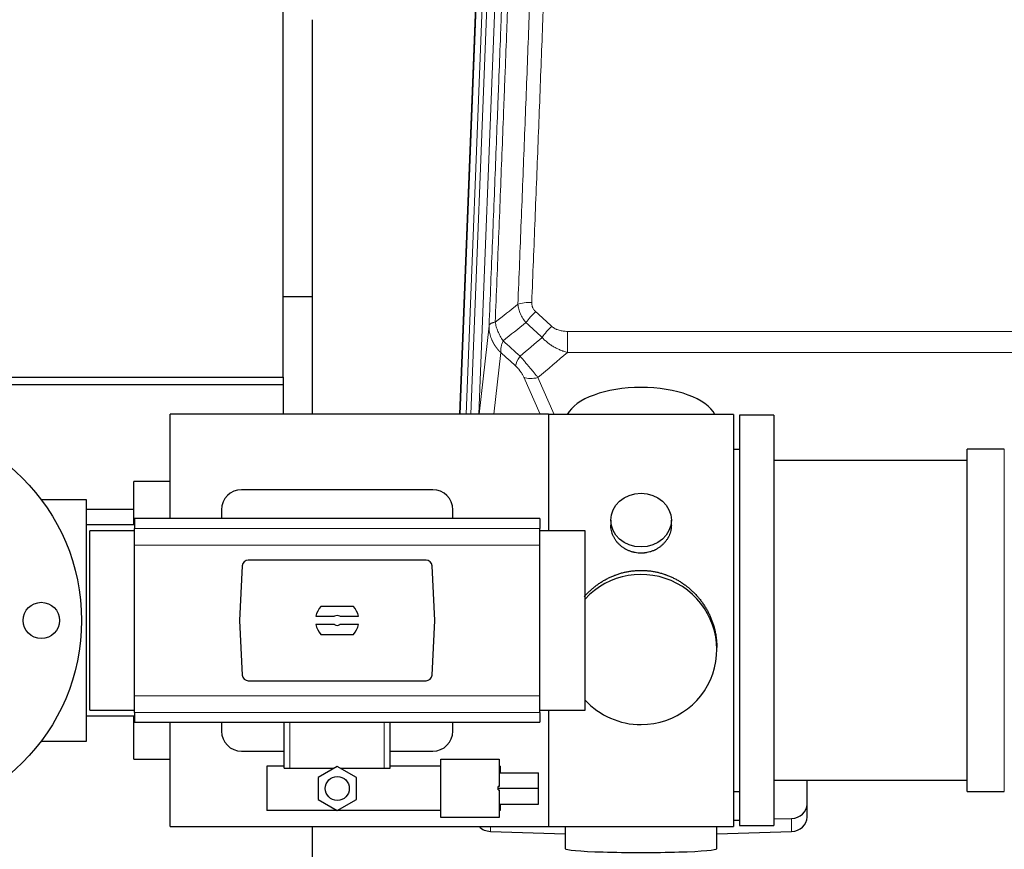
# Model space of a CAD drawing. Header units: inches. Extents: x 0 to 23760, y -13 to 16800.
# Tile 21 of 214: x 3741 to 4230, y 7618 to 8030. Entities that reach past the tile are written whole.
import ezdxf

# ---------------------------------------------------------------- set-up
doc = ezdxf.new("R2010")
doc.units = ezdxf.units.IN
doc.layers.add('254', color=7, linetype='Continuous', true_color=0xffffff)

msp = doc.modelspace()

# ---------------------------------------------------------------- linework, layer by layer
at = {"layer": '254', "color": 2, "linetype": 'Continuous', "lineweight": 25}
for p, q in [((3872.104, 7852.552), (3872.104, 8174.886)), ((3959.761, 7834.076), (3972.465, 8156.782)), ((3886.529, 8030.301), (3886.529, 7834.069)), ((3886.572, 7892.444), (3872.141, 7892.444)), ((3659.104, 7852.552), (3872.104, 7852.552)), ((3872.104, 7852.552), (3872.104, 7848.858)), ((3659.104, 7848.858), (3872.104, 7848.858)), ((3872.104, 7848.858), (3872.104, 7834.073)), ((3815.869, 7782.245), (3815.869, 7834.074)), ((4003.869, 7834.074), (3815.869, 7834.074)), ((4003.869, 7834.004), (4003.869, 7834.074)), ((4095.869, 7834.004), (4003.869, 7834.004)), ((4003.869, 7833.971), (4003.869, 7776.185)), ((4095.869, 7834.004), (4095.869, 7629.144)), ((4098.869, 7833.574), (4098.869, 7629.574)), ((4115.869, 7833.574), (4098.869, 7833.574)), ((4115.869, 7833.574), (4115.869, 7629.574)), ((4098.869, 7816.574), (4095.869, 7816.574)), ((4211.869, 7807.103), (4211.869, 7816.724)), ((4230.369, 7816.724), (4211.869, 7816.724)), ((4211.869, 7811.074), (4115.869, 7811.074)), ((4211.869, 7646.424), (4211.869, 7807.103)), ((3797.869, 7779.078), (3797.869, 7800.574)), ((3815.869, 7800.574), (3797.869, 7800.574)), ((3946.369, 7796.574), (3851.369, 7796.574)), ((3774.369, 7791.574), (3751.869, 7791.574)), ((3774.369, 7671.574), (3774.369, 7791.574)), ((3797.866, 7786.715), (3774.367, 7786.715)), ((3841.369, 7786.574), (3841.369, 7782.237)), ((3956.369, 7782.237), (3956.369, 7786.574)), ((3798.119, 7782.238), (3798.119, 7777.352)), ((3999.619, 7782.238), (3798.119, 7782.238)), ((3999.619, 7782.238), (3999.619, 7777.352)), ((4034.822, 7781.443), (4034.822, 7778.87)), ((4064.917, 7778.858), (4064.917, 7781.443)), ((3798.12, 7779.074), (3774.369, 7779.074)), ((3776.024, 7731.574), (3776.024, 7776.188)), ((3798.119, 7776.188), (3776.024, 7776.188)), ((3798.119, 7769.064), (3798.119, 7777.352)), ((3999.619, 7769.064), (3999.619, 7777.352)), ((4022.024, 7776.188), (3999.619, 7776.188)), ((4022.024, 7731.574), (4022.024, 7776.188)), ((3798.119, 7694.084), (3798.119, 7769.064)), ((3999.619, 7694.084), (3999.619, 7769.064)), ((3943.026, 7761.574), (3854.712, 7761.574)), ((3851.721, 7758.735), (3850.297, 7731.574)), ((3947.442, 7731.574), (3946.018, 7758.735)), ((3907.054, 7738.544), (3890.685, 7738.544)), ((3776.024, 7686.959), (3776.024, 7731.574)), ((3850.297, 7731.574), (3851.721, 7704.413)), ((3888.318, 7733.629), (3897.52, 7733.629)), ((3900.219, 7733.629), (3909.421, 7733.629)), ((3946.018, 7704.413), (3947.442, 7731.574)), ((4022.024, 7686.959), (4022.024, 7731.574)), ((3897.52, 7729.519), (3888.318, 7729.519)), ((3909.421, 7729.519), (3900.219, 7729.519)), ((3890.685, 7724.604), (3907.054, 7724.604)), ((4087.509, 7717.085), (4087.509, 7718.223)), ((3854.712, 7701.574), (3943.026, 7701.574)), ((3798.119, 7685.795), (3798.119, 7694.084)), ((3999.619, 7685.795), (3999.619, 7694.084)), ((3776.024, 7686.959), (3798.119, 7686.959)), ((3999.619, 7686.959), (4022.024, 7686.959)), ((4003.869, 7686.954), (4003.869, 7629.176)), ((3774.369, 7684.074), (3798.12, 7684.074)), ((3797.869, 7662.574), (3797.869, 7684.074)), ((3798.119, 7685.795), (3798.119, 7680.91)), ((3999.619, 7685.795), (3999.619, 7680.91)), ((3798.119, 7680.91), (3999.619, 7680.91)), ((3815.869, 7629.074), (3815.869, 7680.912)), ((3841.369, 7680.91), (3841.369, 7676.574)), ((3872.469, 7658.074), (3872.469, 7680.91)), ((3925.269, 7658.074), (3925.269, 7680.91)), ((3956.369, 7676.574), (3956.369, 7680.91)), ((3751.869, 7671.574), (3774.369, 7671.574)), ((3851.369, 7666.574), (3872.47, 7666.574)), ((3925.269, 7666.574), (3946.369, 7666.574)), ((3797.869, 7662.574), (3815.869, 7662.574)), ((3950.441, 7662.52), (3979.441, 7662.52)), ((3950.441, 7633.52), (3950.441, 7662.52)), ((3979.441, 7662.52), (3979.441, 7648.975)), ((3872.469, 7659.02), (3863.941, 7659.02)), ((3863.941, 7659.02), (3863.941, 7637.02)), ((3872.469, 7658.074), (3875.433, 7658.074)), ((3875.433, 7658.074), (3897.355, 7658.074)), ((3898.941, 7658.989), (3889.441, 7653.505)), ((3908.441, 7653.505), (3898.941, 7658.989)), ((3900.527, 7658.074), (3922.306, 7658.074)), ((3922.306, 7658.074), (3925.269, 7658.074)), ((3950.441, 7659.02), (3925.269, 7659.02)), ((3979.941, 7659.02), (3979.441, 7659.02)), ((3979.941, 7659.02), (3979.941, 7655.769)), ((3889.441, 7653.505), (3889.441, 7642.535)), ((3908.441, 7642.535), (3908.441, 7653.505)), ((3979.441, 7655.769), (3998.941, 7655.769)), ((3998.941, 7648.11), (3998.941, 7655.769)), ((4115.869, 7652.074), (4211.869, 7652.074)), ((4132.369, 7640.213), (4132.369, 7652.074)), ((3979.441, 7648.975), (3978.941, 7648.975)), ((3978.941, 7648.11), (3978.941, 7648.975)), ((3978.941, 7647.244), (3978.941, 7648.11)), ((3978.941, 7648.11), (3998.941, 7648.11)), ((3978.941, 7647.244), (3979.441, 7647.244)), ((3979.441, 7647.244), (3979.441, 7633.52)), ((3998.941, 7640.181), (3998.941, 7648.11)), ((3889.441, 7642.535), (3898.941, 7637.05)), ((3898.941, 7637.05), (3908.441, 7642.535)), ((4095.869, 7646.574), (4098.869, 7646.574)), ((4211.869, 7646.424), (4230.369, 7646.424)), ((3979.441, 7640.181), (3998.941, 7640.181)), ((3979.941, 7640.181), (3979.941, 7637.02)), ((4132.369, 7633.748), (4132.369, 7640.213)), ((3950.441, 7637.02), (3863.941, 7637.02)), ((3979.441, 7633.52), (3950.441, 7633.52)), ((3979.941, 7637.02), (3979.441, 7637.02)), ((4095.869, 7632.23), (4098.868, 7632.323)), ((4115.869, 7632.849), (4124.649, 7633.121)), ((3815.869, 7629.074), (4003.869, 7629.074)), ((3886.529, 7629.075), (3886.529, 7607.22)), ((4003.869, 7629.074), (4003.869, 7629.176)), ((4003.869, 7629.144), (4051.308, 7629.144)), ((4012.205, 7629.144), (4012.205, 7618.08)), ((4051.308, 7629.144), (4095.869, 7629.144)), ((4087.533, 7618.08), (4087.533, 7629.144)), ((4098.869, 7629.574), (4115.869, 7629.574)), ((3975.09, 7626.657), (4012.206, 7625.507)), ((4087.532, 7625.507), (4124.649, 7626.657))]:
    msp.add_line(p, q, dxfattribs=at)
at = {"layer": '254', "color": 110, "linetype": 'Continuous', "lineweight": 13}
for p, q in [((3975.833, 8161.26), (3962.952, 7834.077)), ((3965.311, 7834.078), (3978.18, 8160.968)), ((3982.172, 8162.594), (3969.239, 7834.077)), ((3960.006, 7834.074), (3972.839, 8160.04)), ((3969.479, 7834.074), (3974.353, 7878.107)), ((4013.283, 7875.306), (4013.283, 7864.875)), ((4013.283, 7875.306), (4246.455, 7875.306)), ((3980.168, 7864.755), (3976.772, 7834.074)), ((4246.455, 7864.875), (4013.283, 7864.875)), ((3999.688, 7834.073), (3991.595, 7852.505)), ((3998.656, 7852.355), (4006.714, 7834.003)), ((4230.369, 7807.103), (4230.369, 7816.724)), ((4230.369, 7646.424), (4230.369, 7807.103)), ((3999.619, 7777.352), (3798.119, 7777.352)), ((3999.619, 7769.064), (3798.119, 7769.064)), ((3999.619, 7694.084), (3798.119, 7694.084)), ((3999.619, 7685.795), (3798.119, 7685.795)), ((3875.433, 7658.074), (3875.433, 7680.91)), ((3922.306, 7658.074), (3922.306, 7680.91)), ((4124.649, 7626.657), (4124.649, 7633.121)), ((3975.09, 7626.657), (3975.09, 7629.074))]:
    msp.add_line(p, q, dxfattribs=at)
at = {"layer": '254', "color": 2, "linetype": 'Continuous', "lineweight": 25}
for centre, radius in [((3671.869, 7731.574), 100), ((3751.869, 7731.574), 9), ((3898.941, 7648.02), 5.954)]:
    msp.add_circle(centre, radius, dxfattribs=at)
for centre, radius, start, end in [((3851.369, 7786.574), 10, 90, 180), ((3946.369, 7786.574), 10, 0, 90), ((3898.869, 7731.574), 10.75, 139.58102, 168.97935), ((3898.869, 7731.574), 10.75, 11.02065, 40.41898), ((3898.869, 7731.574), 2.459, 56.70712, 123.29288), ((3898.869, 7731.574), 10.75, 191.02065, 220.41898), ((3898.869, 7731.574), 2.459, 236.70712, 303.29288), ((3898.869, 7731.574), 10.75, 319.58102, 348.97935), ((3851.369, 7676.574), 10, 180, 270), ((3946.369, 7676.574), 10, 270, 0)]:
    msp.add_arc(centre, radius, start, end, dxfattribs=at)
at = {"layer": '254', "color": 110, "linetype": 'Continuous', "lineweight": 13}
for centre, major_axis, ratio, start_param, end_param in [((3995.544, 7885.398), (9.992, -0.404), 0.431453, 1.5882535, 2.3480729), ((3997.516, 7880.804), (-6.729, -7.397), 0.3051216, 4.388767, 5.1358022), ((4005.525, 7873.512), (6.736, 7.391), 0.3030979, 1.2497453, 1.9956357), ((3994.569, 7864.125), (6.719, 7.407), 0.3029797, 1.994528, 2.7400357), ((3998.656, 7858.527), (9.156, 4.02), 0.5833249, 3.617995, 4.4616661)]:
    msp.add_ellipse(centre, major_axis=major_axis, ratio=ratio, start_param=start_param, end_param=end_param, dxfattribs=at)
at = {"layer": '254', "color": 2, "linetype": 'Continuous', "lineweight": 25}
for centre, major_axis, ratio, start_param, end_param in [((4049.869, 7830.032), (-37.64, 0), 0.4617486, 3.372107, 6.0525728), ((3854.72, 7758.57), (-2.07, 2.182), 0.9974002, 5.5252668, 7.0411038), ((3943.019, 7758.57), (2.07, 2.182), 0.9974002, 5.5252668, 7.0411038), ((4049.869, 7717.085), (-37.64, 0), 0.9914449, 1.5707963, 5.5451074), ((3854.72, 7704.578), (-2.07, -2.182), 0.9974002, 5.5252668, 7.0411038), ((3943.019, 7704.578), (2.07, -2.182), 0.9974002, 5.5252668, 7.0411038), ((4049.869, 7717.085), (-37.64, 0), 0.9914449, 0.7379797, 1.5707963), ((4124.369, 7640.213), (-8, 0), 0.8870108, 1.6057029, 3.1415927), ((4124.369, 7633.748), (-8, 0), 0.8870108, 1.6057029, 3.1415927), ((3975.369, 7633.748), (-8, 0), 0.8870108, 0.7192044, 1.5358897), ((4049.869, 7618.08), (-37.664, 0), 0.0504434, 0, 3.1415927)]:
    msp.add_ellipse(centre, major_axis=major_axis, ratio=ratio, start_param=start_param, end_param=end_param, dxfattribs=at)
msp.add_ellipse((4049.869, 7781.443), major_axis=(15.048, 0), ratio=0.8870108, dxfattribs=at)
at = {"layer": '254', "color": 110, "linetype": 'Continuous', "lineweight": 13}
for points, knots in [([(3988.661, 7888.754), (3989.219, 7902.567), (3990.321, 7930.063), (3991.931, 7970.914), (3992.974, 7997.889), (3993.746, 8018.021), (3994.129, 8028.063), (3994.508, 8038.069), (3994.759, 8044.731), (3994.885, 8048.057), (3995.509, 8064.672), (3996.001, 8077.892), (3996.727, 8097.616), (3996.967, 8104.172), (3997.444, 8117.246), (3997.68, 8123.764), (3998.383, 8143.262), (3999.305, 8169.109), (4000.196, 8194.655), (4000.635, 8207.352)], [0, 0, 0, 0, 0.125, 0.25, 0.375, 0.375, 0.4375, 0.46875, 0.46875, 0.5, 0.5, 0.625, 0.625, 0.6875, 0.6875, 0.75, 0.75, 0.875, 1, 1, 1, 1]), ([(4007.502, 8208.718), (4007.065, 8196.005), (4006.174, 8170.427), (4005.254, 8144.547), (4004.552, 8125.024), (4004.316, 8118.498), (4003.84, 8105.407), (4003.6, 8098.843), (4002.875, 8079.093), (4002.383, 8065.856), (4001.76, 8049.221), (4001.635, 8045.89), (4001.383, 8039.219), (4001.005, 8029.201), (4000.623, 8019.146), (3999.852, 7998.988), (3998.81, 7971.98), (3997.202, 7931.076), (3996.101, 7903.546), (3995.544, 7889.715)], [0, 0, 0, 0, 0.125, 0.25, 0.25, 0.3125, 0.3125, 0.375, 0.375, 0.5, 0.5, 0.53125, 0.53125, 0.5625, 0.625, 0.625, 0.75, 0.875, 1, 1, 1, 1]), ([(3974.353, 7878.107), (3974.923, 7892.107), (3976.048, 7919.974), (3977.142, 7947.578), (3977.951, 7968.182), (3978.353, 7978.459), (3978.817, 7990.406), (3979.014, 7995.516), (3979.146, 7998.922), (3979.212, 8000.623), (3979.539, 8009.125), (3979.93, 8019.301), (3980.38, 8031.127), (3980.572, 8036.185), (3980.7, 8039.555), (3980.763, 8041.239), (3981.336, 8056.382), (3982.337, 8083.151), (3983.792, 8122.844), (3985.198, 8162.078), (3986.104, 8187.927), (3986.549, 8200.775)], [0, 0, 0, 0, 0.125, 0.25, 0.25, 0.3125, 0.34375, 0.359375, 0.359375, 0.375, 0.375, 0.4375, 0.46875, 0.484375, 0.484375, 0.5, 0.5, 0.625, 0.75, 0.875, 1, 1, 1, 1]), ([(3989.638, 8203.783), (3989.582, 8202.171), (3989.526, 8200.558), (3989.414, 8197.329), (3989.246, 8192.482), (3988.85, 8181.147), (3988.507, 8171.387), (3987.813, 8151.811), (3986.873, 8125.555), (3985.415, 8085.71), (3984.41, 8058.839), (3983.836, 8043.638), (3983.773, 8041.947), (3983.645, 8038.565), (3983.452, 8033.487), (3983.001, 8021.617), (3982.609, 8011.402), (3982.281, 8002.868), (3982.215, 8001.16), (3982.083, 7997.742), (3981.885, 7992.612), (3981.419, 7980.62), (3981.017, 7970.303), (3980.205, 7949.622), (3979.108, 7921.913), (3977.98, 7893.94), (3977.409, 7879.887)], [0, 0, 0, 0, 0.015625, 0.015625, 0.03125, 0.0625, 0.125, 0.125, 0.25, 0.375, 0.5, 0.5, 0.515625, 0.515625, 0.53125, 0.5625, 0.625, 0.625, 0.640625, 0.640625, 0.65625, 0.6875, 0.75, 0.75, 0.875, 1, 1, 1, 1]), ([(3992.693, 7879.637), (3992.403, 7879.981), (3992.126, 7880.332), (3991.797, 7880.78), (3991.732, 7880.87), (3991.604, 7881.05), (3991.541, 7881.141), (3991.354, 7881.415), (3991.234, 7881.598), (3990.884, 7882.151), (3990.45, 7882.897), (3990.077, 7883.661), (3989.821, 7884.24), (3989.74, 7884.434), (3989.624, 7884.727), (3989.586, 7884.825), (3989.513, 7885.021), (3989.477, 7885.119), (3989.305, 7885.609), (3989.184, 7886.002), (3988.977, 7886.788), (3988.803, 7887.574), (3988.697, 7888.361), (3988.661, 7888.754)], [0, 0, 0, 0, 0.125, 0.125, 0.15625, 0.15625, 0.1875, 0.1875, 0.25, 0.25, 0.375, 0.5, 0.5, 0.5625, 0.5625, 0.59375, 0.59375, 0.625, 0.625, 0.75, 0.75, 0.875, 1, 1, 1, 1]), ([(3997.516, 7885.103), (3997.349, 7885.255), (3997.192, 7885.414), (3997.005, 7885.621), (3996.969, 7885.663), (3996.897, 7885.748), (3996.861, 7885.791), (3996.757, 7885.92), (3996.69, 7886.008), (3996.497, 7886.274), (3996.263, 7886.639), (3996.072, 7887.024), (3995.946, 7887.32), (3995.907, 7887.42), (3995.853, 7887.572), (3995.835, 7887.624), (3995.802, 7887.726), (3995.786, 7887.777), (3995.71, 7888.034), (3995.662, 7888.242), (3995.589, 7888.658), (3995.565, 7888.868), (3995.538, 7889.29), (3995.535, 7889.502), (3995.544, 7889.715)], [0, 0, 0, 0, 0.125, 0.125, 0.15625, 0.15625, 0.1875, 0.1875, 0.25, 0.25, 0.375, 0.5, 0.5, 0.5625, 0.5625, 0.59375, 0.59375, 0.625, 0.625, 0.75, 0.75, 0.875, 0.875, 1, 1, 1, 1]), ([(3980.168, 7864.755), (3980.151, 7864.772), (3980.117, 7864.805), (3980.065, 7864.856), (3980.014, 7864.906), (3979.963, 7864.957), (3979.912, 7865.008), (3979.861, 7865.06), (3979.811, 7865.111), (3979.76, 7865.162), (3979.71, 7865.214), (3979.66, 7865.266), (3979.61, 7865.318), (3979.56, 7865.37), (3979.511, 7865.423), (3979.461, 7865.475), (3979.412, 7865.528), (3979.363, 7865.581), (3979.314, 7865.634), (3979.265, 7865.687), (3979.216, 7865.741), (3979.168, 7865.794), (3979.12, 7865.848), (3979.072, 7865.902), (3979.024, 7865.956), (3978.976, 7866.01), (3978.928, 7866.065), (3978.881, 7866.119), (3978.834, 7866.174), (3978.787, 7866.229), (3978.74, 7866.284), (3978.693, 7866.339), (3978.647, 7866.395), (3978.6, 7866.45), (3978.554, 7866.506), (3978.508, 7866.562), (3978.463, 7866.618), (3978.417, 7866.674), (3978.372, 7866.731), (3978.327, 7866.787), (3978.282, 7866.844), (3978.237, 7866.901), (3978.192, 7866.958), (3978.148, 7867.015), (3978.104, 7867.072), (3978.06, 7867.13), (3978.016, 7867.188), (3977.973, 7867.246), (3977.929, 7867.304), (3977.886, 7867.362), (3977.843, 7867.42), (3977.8, 7867.478), (3977.758, 7867.537), (3977.715, 7867.596), (3977.673, 7867.655), (3977.631, 7867.714), (3977.59, 7867.773), (3977.548, 7867.833), (3977.507, 7867.892), (3977.466, 7867.952), (3977.425, 7868.012), (3977.384, 7868.072), (3977.344, 7868.132), (3977.304, 7868.192), (3977.264, 7868.253), (3977.224, 7868.313), (3977.185, 7868.374), (3977.145, 7868.435), (3977.106, 7868.496), (3977.067, 7868.557), (3977.029, 7868.618), (3976.99, 7868.68), (3976.952, 7868.742), (3976.914, 7868.803), (3976.877, 7868.865), (3976.839, 7868.927), (3976.802, 7868.989), (3976.765, 7869.052), (3976.728, 7869.114), (3976.692, 7869.177), (3976.655, 7869.24), (3976.619, 7869.303), (3976.583, 7869.366), (3976.548, 7869.429), (3976.513, 7869.492), (3976.477, 7869.555), (3976.443, 7869.619), (3976.408, 7869.683), (3976.374, 7869.747), (3976.34, 7869.811), (3976.306, 7869.875), (3976.272, 7869.939), (3976.239, 7870.003), (3976.206, 7870.068), (3976.173, 7870.132), (3976.14, 7870.197), (3976.108, 7870.262), (3976.076, 7870.327), (3976.044, 7870.392), (3976.013, 7870.457), (3975.981, 7870.523), (3975.95, 7870.588), (3975.92, 7870.654), (3975.889, 7870.72), (3975.859, 7870.785), (3975.829, 7870.851), (3975.799, 7870.918), (3975.77, 7870.984), (3975.572, 7871.434), (3975.238, 7872.284), (3974.849, 7873.553), (3974.563, 7874.852), (3974.386, 7876.174), (3974.342, 7877.101), (3974.343, 7877.625), (3974.344, 7877.745), (3974.346, 7877.866), (3974.349, 7877.986), (3974.352, 7878.066), (3974.353, 7878.107)], [0, 0, 0, 0, 0.0045083, 0.0090195, 0.0135338, 0.0180512, 0.0225715, 0.0270949, 0.0316214, 0.0361509, 0.0406834, 0.0452189, 0.0497575, 0.0542992, 0.0588439, 0.0633916, 0.0679424, 0.0724963, 0.0770532, 0.0816132, 0.0861762, 0.0907423, 0.0953114, 0.0998837, 0.104459, 0.1090373, 0.1136188, 0.1182033, 0.1227909, 0.1273815, 0.1319753, 0.1365721, 0.141172, 0.145775, 0.1503811, 0.1549903, 0.1596025, 0.1642179, 0.1688364, 0.1734579, 0.1780826, 0.1827103, 0.1873412, 0.1919752, 0.1966123, 0.2012524, 0.2058957, 0.2105422, 0.2151917, 0.2198443, 0.2245001, 0.229159, 0.233821, 0.2384861, 0.2431544, 0.2478258, 0.2525003, 0.2571779, 0.2618587, 0.2665427, 0.2712297, 0.2759199, 0.2806133, 0.2853097, 0.2900094, 0.2947122, 0.2994181, 0.3041272, 0.3088394, 0.3135548, 0.3182733, 0.322995, 0.3277199, 0.3324479, 0.3371791, 0.3419135, 0.346651, 0.3513917, 0.3561355, 0.3608826, 0.3656328, 0.3703861, 0.3751427, 0.3799024, 0.3846654, 0.3894315, 0.3942008, 0.3989732, 0.4037489, 0.4085278, 0.4133098, 0.4180951, 0.4228835, 0.4276751, 0.43247, 0.437268, 0.4420692, 0.4468737, 0.4516813, 0.4564922, 0.4613063, 0.4661235, 0.470944, 0.4757677, 0.4805947, 0.4854248, 0.4902582, 0.4950947, 0.4999345, 0.5888915, 0.6791125, 0.7706071, 0.8633844, 0.9574535, 0.965938, 0.9744348, 0.9829441, 0.9914659, 1, 1, 1, 1]), ([(3977.409, 7879.887), (3977.182, 7879.851), (3976.966, 7879.808), (3976.556, 7879.713), (3976.362, 7879.66), (3975.998, 7879.543), (3975.828, 7879.48), (3975.513, 7879.344), (3975.369, 7879.272), (3975.108, 7879.118), (3974.991, 7879.038), (3974.785, 7878.868), (3974.696, 7878.78), (3974.473, 7878.506), (3974.383, 7878.31), (3974.353, 7878.107)], [0, 0, 0, 0, 0.125, 0.125, 0.25, 0.25, 0.375, 0.375, 0.5, 0.5, 0.625, 0.625, 0.75, 0.75, 1, 1, 1, 1]), ([(3981.274, 7870.641), (3980.771, 7871.39), (3980.309, 7872.156), (3979.682, 7873.318), (3979.485, 7873.708), (3979.113, 7874.489), (3978.938, 7874.88), (3978.45, 7876.054), (3978.173, 7876.835), (3977.716, 7878.38), (3977.537, 7879.142), (3977.409, 7879.887)], [0, 0, 0, 0, 0.25, 0.25, 0.375, 0.375, 0.5, 0.5, 0.75, 0.75, 1, 1, 1, 1]), ([(4013.283, 7875.306), (4012.929, 7875.306), (4012.576, 7875.317), (4012.135, 7875.343), (4012.047, 7875.35), (4011.871, 7875.363), (4011.783, 7875.371), (4011.519, 7875.395), (4011.344, 7875.415), (4010.822, 7875.482), (4010.478, 7875.538), (4009.795, 7875.678), (4009.457, 7875.76), (4008.79, 7875.954), (4008.46, 7876.066), (4008.094, 7876.211), (4008.054, 7876.227), (4007.973, 7876.26), (4007.852, 7876.311), (4007.575, 7876.433), (4007.343, 7876.546), (4006.889, 7876.785), (4006.597, 7876.959), (4006.041, 7877.343), (4005.775, 7877.552), (4005.525, 7877.782)], [0, 0, 0, 0, 0.125, 0.125, 0.15625, 0.15625, 0.1875, 0.1875, 0.25, 0.25, 0.375, 0.375, 0.5, 0.5, 0.625, 0.625, 0.640625, 0.640625, 0.65625, 0.6875, 0.75, 0.75, 0.875, 0.875, 1, 1, 1, 1]), ([(4013.283, 7864.875), (4012.686, 7865.027), (4012.018, 7865.22), (4011.354, 7865.441), (4011.207, 7865.49), (4011.133, 7865.516), (4010.913, 7865.592), (4010.766, 7865.644), (4010.329, 7865.804), (4010.039, 7865.916), (4009.177, 7866.265), (4008.612, 7866.518), (4007.499, 7867.063), (4006.952, 7867.355), (4006.146, 7867.825), (4005.747, 7868.068), (4005.353, 7868.323), (4005.157, 7868.453), (4005.092, 7868.497), (4004.962, 7868.584), (4004.897, 7868.629), (4004.318, 7869.028), (4003.822, 7869.4), (4002.867, 7870.177), (4002.408, 7870.582), (4001.528, 7871.428), (4001.108, 7871.868), (4000.707, 7872.326)], [0, 0, 0, 0, 0.125, 0.140625, 0.140625, 0.15625, 0.15625, 0.1875, 0.1875, 0.25, 0.25, 0.375, 0.375, 0.5, 0.5, 0.5625, 0.59375, 0.59375, 0.609375, 0.609375, 0.625, 0.625, 0.75, 0.75, 0.875, 0.875, 1, 1, 1, 1]), ([(3980.168, 7864.755), (3980.122, 7865.127), (3980.113, 7865.538), (3980.154, 7866.204), (3980.176, 7866.434), (3980.239, 7866.908), (3980.279, 7867.152), (3980.375, 7867.653), (3980.432, 7867.91), (3980.561, 7868.433), (3980.633, 7868.701), (3980.792, 7869.243), (3980.879, 7869.519), (3981.067, 7870.076), (3981.167, 7870.357), (3981.274, 7870.641)], [0, 0, 0, 0, 0.25, 0.25, 0.375, 0.375, 0.5, 0.5, 0.625, 0.625, 0.75, 0.75, 0.875, 0.875, 1, 1, 1, 1]), ([(3998.656, 7852.355), (3998.334, 7852.756), (3998.004, 7853.165), (3997.327, 7853.998), (3996.979, 7854.422), (3996.445, 7855.071), (3996.265, 7855.289), (3995.992, 7855.62), (3995.9, 7855.731), (3995.762, 7855.898), (3995.715, 7855.954), (3995.623, 7856.065), (3995.576, 7856.121), (3995.158, 7856.624), (3994.407, 7857.522), (3993.642, 7858.427), (3993.063, 7859.109), (3992.869, 7859.337), (3992.577, 7859.679), (3992.479, 7859.793), (3992.333, 7859.965), (3992.284, 7860.022), (3992.186, 7860.136), (3992.137, 7860.194), (3991.696, 7860.707), (3991.307, 7861.158), (3990.531, 7862.053), (3990.145, 7862.496), (3989.761, 7862.935)], [0, 0, 0, 0, 0.125, 0.125, 0.25, 0.25, 0.3125, 0.3125, 0.34375, 0.34375, 0.359375, 0.359375, 0.375, 0.375, 0.5, 0.625, 0.625, 0.6875, 0.6875, 0.71875, 0.71875, 0.734375, 0.734375, 0.75, 0.75, 0.875, 0.875, 1, 1, 1, 1]), ([(3987.508, 7858.103), (3987.727, 7857.904), (3987.943, 7857.697), (3988.369, 7857.268), (3988.579, 7857.045), (3988.837, 7856.757), (3988.888, 7856.698), (3988.99, 7856.581), (3989.141, 7856.406), (3989.287, 7856.228), (3989.574, 7855.872), (3989.756, 7855.632), (3990.106, 7855.147), (3990.273, 7854.902), (3990.452, 7854.624), (3990.472, 7854.593), (3990.512, 7854.531), (3990.57, 7854.438), (3990.703, 7854.223), (3990.81, 7854.041), (3991.018, 7853.678), (3991.146, 7853.44), (3991.384, 7852.968), (3991.494, 7852.735), (3991.595, 7852.505)], [0, 0, 0, 0, 0.125, 0.125, 0.25, 0.25, 0.28125, 0.28125, 0.3125, 0.375, 0.375, 0.5, 0.5, 0.625, 0.625, 0.640625, 0.640625, 0.65625, 0.6875, 0.75, 0.75, 0.875, 0.875, 1, 1, 1, 1])]:
    msp.add_open_spline(points, degree=3, knots=knots, dxfattribs=at)
for points in [[(3977.409, 7879.887), (3981.158, 7882.847), (3984.908, 7885.803), (3988.661, 7888.754)], [(3997.516, 7885.103), (4000.186, 7882.665), (4002.855, 7880.224), (4005.525, 7877.782)], [(3992.693, 7879.637), (3988.885, 7876.643), (3985.078, 7873.644), (3981.274, 7870.641)], [(4000.707, 7872.326), (3998.036, 7874.765), (3995.365, 7877.202), (3992.693, 7879.637)], [(3989.761, 7862.935), (3993.412, 7866.064), (3997.06, 7869.194), (4000.707, 7872.326)], [(3981.274, 7870.641), (3984.103, 7868.075), (3986.932, 7865.506), (3989.761, 7862.935)], [(3987.508, 7858.103), (3985.061, 7860.322), (3982.615, 7862.539), (3980.168, 7864.755)], [(4013.283, 7864.875), (4008.411, 7860.699), (4003.535, 7856.526), (3998.656, 7852.355)]]:
    msp.add_open_spline(points, degree=3, dxfattribs=at)
at = {"layer": '254', "color": 2, "linetype": 'Continuous', "lineweight": 25}
for points, knots in [([(4064.917, 7778.86), (4064.917, 7778.43), (4064.893, 7777.997), (4064.833, 7777.451), (4064.819, 7777.341), (4064.789, 7777.12), (4064.739, 7776.79), (4064.675, 7776.462), (4064.531, 7775.81), (4064.412, 7775.38), (4064.127, 7774.529), (4063.962, 7774.108), (4063.679, 7773.484), (4063.579, 7773.277), (4063.446, 7773.02), (4063.419, 7772.969), (4063.365, 7772.866), (4063.282, 7772.714), (4063.197, 7772.563), (4062.906, 7772.063), (4062.653, 7771.674), (4062.109, 7770.921), (4061.818, 7770.556), (4061.351, 7770.026), (4061.19, 7769.853), (4060.942, 7769.597), (4060.816, 7769.47), (4060.687, 7769.345), (4060.601, 7769.262), (4060.557, 7769.221), (4060.163, 7768.852), (4059.798, 7768.542), (4059.04, 7767.957), (4058.647, 7767.682), (4057.833, 7767.168), (4057.412, 7766.928), (4056.867, 7766.652), (4056.758, 7766.598), (4056.536, 7766.492), (4056.425, 7766.44), (4056.089, 7766.289), (4055.863, 7766.194), (4055.18, 7765.925), (4054.718, 7765.767), (4053.78, 7765.496), (4053.304, 7765.381), (4052.58, 7765.243), (4052.337, 7765.203), (4051.97, 7765.15), (4051.847, 7765.134), (4051.662, 7765.112), (4051.6, 7765.105), (4051.476, 7765.092), (4051.415, 7765.086), (4050.859, 7765.033), (4050.366, 7765.01), (4049.384, 7765.01), (4048.894, 7765.032), (4047.916, 7765.124), (4047.429, 7765.192), (4046.821, 7765.307), (4046.699, 7765.332), (4046.457, 7765.384), (4046.094, 7765.466), (4045.737, 7765.56), (4045.031, 7765.764), (4044.569, 7765.921), (4043.663, 7766.278), (4043.219, 7766.476), (4042.567, 7766.806), (4042.352, 7766.921), (4042.033, 7767.102), (4041.928, 7767.163), (4041.718, 7767.288), (4041.614, 7767.352), (4041.101, 7767.676), (4040.706, 7767.951), (4039.949, 7768.535), (4039.586, 7768.843), (4038.892, 7769.491), (4038.561, 7769.831), (4038.206, 7770.232), (4038.167, 7770.277), (4038.09, 7770.367), (4037.974, 7770.502), (4037.712, 7770.822), (4037.5, 7771.101), (4037.09, 7771.667), (4036.838, 7772.054), (4036.375, 7772.848), (4036.165, 7773.254), (4035.88, 7773.878), (4035.791, 7774.088), (4035.665, 7774.408), (4035.624, 7774.514), (4035.547, 7774.728), (4035.509, 7774.835), (4035.329, 7775.37), (4035.21, 7775.801), (4035.017, 7776.667), (4034.945, 7777.103), (4034.871, 7777.759), (4034.853, 7777.978), (4034.834, 7778.308), (4034.827, 7778.473), (4034.824, 7778.638), (4034.822, 7778.749), (4034.822, 7778.804), (4034.822, 7778.862), (4034.822, 7778.865), (4034.822, 7778.867)], [0, 0, 0, 0, 0.0308202, 0.0308202, 0.0386347, 0.0386347, 0.0464491, 0.062078, 0.062078, 0.0933358, 0.0933358, 0.1245936, 0.1245936, 0.1402226, 0.1402226, 0.1441298, 0.1441298, 0.148037, 0.1558515, 0.1558515, 0.1871093, 0.1871093, 0.2183671, 0.2183671, 0.233996, 0.233996, 0.2418105, 0.2457177, 0.2457177, 0.2496249, 0.2496249, 0.2808827, 0.2808827, 0.3121405, 0.3121405, 0.3433983, 0.3433983, 0.3512128, 0.3512128, 0.3590273, 0.3590273, 0.3746562, 0.3746562, 0.405914, 0.405914, 0.4371718, 0.4371718, 0.4528007, 0.4528007, 0.4606152, 0.4606152, 0.4645224, 0.4645224, 0.4684296, 0.4684296, 0.4996874, 0.4996874, 0.5309452, 0.5309452, 0.5622031, 0.5622031, 0.5700175, 0.5700175, 0.577832, 0.5934609, 0.5934609, 0.6247187, 0.6247187, 0.6559765, 0.6559765, 0.6716054, 0.6716054, 0.6794199, 0.6794199, 0.6872343, 0.6872343, 0.7184921, 0.7184921, 0.7497499, 0.7497499, 0.7810078, 0.7810078, 0.784915, 0.784915, 0.7888222, 0.7966367, 0.8122656, 0.8122656, 0.8435234, 0.8435234, 0.8747812, 0.8747812, 0.8904101, 0.8904101, 0.8982246, 0.8982246, 0.906039, 0.906039, 0.9372968, 0.9372968, 0.9685546, 0.9685546, 0.9841835, 0.9841835, 0.991998, 0.9959052, 0.9959052, 0.9998125, 0.9998125, 1, 1, 1, 1]), ([(4021.656, 7743.307), (4021.772, 7743.441), (4022.295, 7744.04), (4023.257, 7745.075), (4024.142, 7745.941), (4024.824, 7746.576), (4025.169, 7746.889), (4025.52, 7747.198), (4025.756, 7747.402), (4025.875, 7747.503), (4026.469, 7748.006), (4027.436, 7748.784), (4028.934, 7749.873), (4030.478, 7750.886), (4032.068, 7751.822), (4033.707, 7752.681), (4034.831, 7753.201), (4035.686, 7753.571), (4036.117, 7753.751), (4036.553, 7753.923), (4036.772, 7754.008), (4036.845, 7754.036), (4036.991, 7754.092), (4037.648, 7754.34), (4038.898, 7754.771), (4040.68, 7755.286), (4042.481, 7755.71), (4044.299, 7756.041), (4046.136, 7756.279), (4047.373, 7756.376), (4048.306, 7756.424), (4048.773, 7756.443), (4049.32, 7756.453), (4049.556, 7756.456), (4049.712, 7756.457), (4049.791, 7756.457), (4049.869, 7756.457)], [0, 0, 0, 0, 0.016659, 0.0745025, 0.1323461, 0.1323461, 0.1612679, 0.1757288, 0.1757288, 0.1901897, 0.1901897, 0.2480333, 0.3058769, 0.3637205, 0.4215641, 0.4794077, 0.5372513, 0.5372513, 0.5661731, 0.580634, 0.580634, 0.5878644, 0.5878644, 0.5950949, 0.6529385, 0.710782, 0.7686256, 0.8264692, 0.8843128, 0.9421564, 0.9421564, 0.9710782, 0.9855391, 0.9927696, 0.9927696, 1, 1, 1, 1]), ([(4049.869, 7756.457), (4050.497, 7756.457), (4051.746, 7756.424), (4053.603, 7756.279), (4055.443, 7756.04), (4057.266, 7755.708), (4059.073, 7755.283), (4060.266, 7754.937), (4061.157, 7754.654), (4061.453, 7754.556), (4061.822, 7754.428), (4061.896, 7754.402), (4062.044, 7754.35), (4062.264, 7754.271), (4063.07, 7753.975), (4064.365, 7753.452), (4066.047, 7752.673), (4067.684, 7751.814), (4069.278, 7750.876), (4070.827, 7749.858), (4071.831, 7749.126), (4072.449, 7748.652), (4072.572, 7748.557), (4072.817, 7748.364), (4073.182, 7748.073), (4073.541, 7747.777), (4074.251, 7747.176), (4075.175, 7746.354), (4076.496, 7745.06), (4077.754, 7743.705), (4078.948, 7742.291), (4079.702, 7741.307), (4080.251, 7740.553), (4080.522, 7740.173), (4080.786, 7739.786), (4080.961, 7739.527), (4081.048, 7739.397), (4081.477, 7738.744), (4082.137, 7737.687), (4083.046, 7736.064), (4083.874, 7734.406), (4084.621, 7732.711), (4085.289, 7730.98), (4085.679, 7729.801), (4085.951, 7728.908), (4086.082, 7728.459), (4086.225, 7727.93), (4086.285, 7727.703), (4086.324, 7727.552), (4086.343, 7727.476), (4086.515, 7726.792), (4086.79, 7725.575), (4087.11, 7723.745), (4087.339, 7721.91), (4087.477, 7720.072), (4087.509, 7718.824), (4087.509, 7718.189), (4087.509, 7718.17)], [0, 0, 0, 0, 0.0312188, 0.0624376, 0.0936563, 0.1248751, 0.1560939, 0.1873127, 0.1873127, 0.2029221, 0.2029221, 0.2068244, 0.2068244, 0.2107268, 0.2185315, 0.2497502, 0.280969, 0.3121878, 0.3434066, 0.3746254, 0.4058442, 0.4058442, 0.4136489, 0.4136489, 0.4214535, 0.4370629, 0.4370629, 0.4682817, 0.4995005, 0.5307193, 0.5619381, 0.5931568, 0.5931568, 0.6087662, 0.6165709, 0.6165709, 0.6243756, 0.6243756, 0.6555944, 0.6868132, 0.718032, 0.7492507, 0.7804695, 0.8116883, 0.8116883, 0.8272977, 0.8351024, 0.8390047, 0.8390047, 0.8429071, 0.8429071, 0.8741259, 0.9053447, 0.9365634, 0.9677822, 0.999001, 1, 1, 1, 1])]:
    msp.add_open_spline(points, degree=3, knots=knots, dxfattribs=at)

doc.saveas('drawing.dxf')
